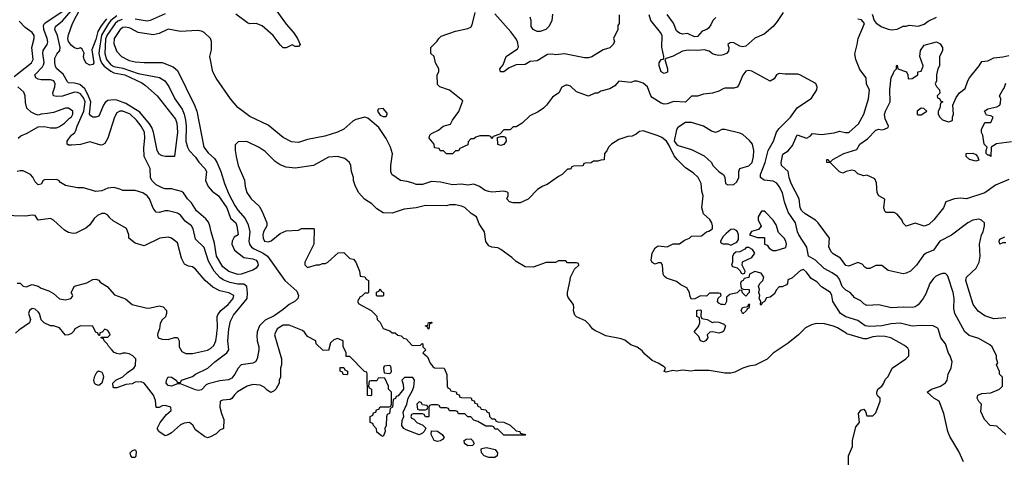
# Model space of a CAD drawing. Header units: inches. Extents: x 2348341 to 2479810, y 460419 to 613669.
# Tile 84 of 256: x 2395347 to 2401859, y 489173 to 492074. Entities that reach past the tile are written whole.
import ezdxf

# ---------------------------------------------------------------- set-up
doc = ezdxf.new("R2010")
doc.units = ezdxf.units.IN
doc.header["$MEASUREMENT"] = 0
for name, color, linetype in [('C3498', 7, 'Continuous'), ('C3499', 7, 'Continuous'), ('C4408', 7, 'Continuous'), ('C4409', 7, 'Continuous')]:
    doc.layers.add(name, color=color, linetype=linetype)

msp = doc.modelspace()

# ---------------------------------------------------------------- linework, layer by layer
at = {"layer": 'C3498', "color": 2}
for points, elevation in [([(2395691.9, 490000), (2395690, 489998), (2395670, 489988.7), (2395650, 489988), (2395639.9, 490000)], 118), ([(2395877.5, 490000), (2395874, 489986), (2395870, 489986), (2395863, 490000)], 118), ([(2397036.3, 490000), (2397031.3, 489990), (2397078, 489830), (2397078, 489790), (2397071.3, 489770), (2397072, 489710), (2397062, 489690), (2397062, 489670), (2397042, 489630), (2397030, 489618), (2397008.4, 489608.4), (2396983.1, 489623.1), (2396963.1, 489643.1), (2396936.5, 489656.5), (2396890, 489661.2), (2396852, 489650), (2396787.9, 489612.1), (2396767.1, 489592.9), (2396750, 489568), (2396738.8, 489561.2), (2396690, 489557.2), (2396672, 489550), (2396671.3, 489510), (2396681, 489470), (2396698, 489430), (2396694, 489370), (2396670, 489358), (2396645.4, 489334.6), (2396610, 489315.3), (2396590, 489308), (2396570, 489318), (2396510, 489362), (2396491.9, 489391.9), (2396470, 489409.2), (2396434.4, 489405.6), (2396410, 489394), (2396350, 489342), (2396330, 489328), (2396310, 489322), (2396268, 489350), (2396255.3, 489370), (2396275.3, 489410), (2396318, 489462), (2396348, 489490), (2396346, 489510), (2396310, 489522), (2396290, 489519), (2396270, 489508.7), (2396248.9, 489508.9), (2396245.2, 489554.8), (2396232, 489590), (2396170, 489669.2), (2396150, 489679.3), (2396110, 489676), (2396090, 489666), (2396050, 489661.2), (2395990, 489639), (2395970, 489638), (2395965.2, 489645.2), (2395964, 489670), (2395982, 489690), (2396030, 489710.8), (2396060.1, 489739.9), (2396101.2, 489770), (2396112.7, 489787.3), (2396115.1, 489830), (2396096, 489850), (2396070, 489863.7), (2396050, 489869.3), (2396030, 489869.2), (2396010, 489862.7), (2395990, 489865.2), (2395972.9, 489872.9), (2395955.3, 489890), (2395934.6, 489914.6), (2395928.7, 489928.7), (2395906, 489950), (2395902, 489962), (2395886, 489970), (2395886, 489974), (2395930, 489974), (2395946, 489990), (2395940.3, 490000)], 118), ([(2396261.3, 490000), (2396258, 489990), (2396262, 489970), (2396290, 489961), (2396330, 489958), (2396370, 489972), (2396391.6, 489971.6), (2396402, 489950), (2396402, 489910), (2396419.6, 489879.6), (2396445.4, 489865.4), (2396490, 489866), (2396590, 489887.3), (2396610, 489898.8), (2396630, 489918), (2396643.7, 489950), (2396650, 489994), (2396650.7, 490000)], 118), ([(2396916.7, 490000), (2396914.7, 489985.3), (2396916.5, 489950), (2396928.4, 489910), (2396928.4, 489890), (2396918, 489830), (2396906, 489810), (2396890, 489802), (2396812, 489790), (2396791.3, 489770), (2396770.8, 489730), (2396750, 489702.7), (2396727.9, 489692.1), (2396670, 489685.1), (2396594.4, 489665.6), (2396581.3, 489658.7), (2396550, 489625.2), (2396530, 489621.2), (2396510, 489625.2), (2396410, 489666), (2396390, 489666), (2396350.9, 489649.1), (2396330, 489655.3), (2396315.3, 489670), (2396319, 489690), (2396330, 489711.3), (2396351.3, 489710), (2396382, 489690), (2396390, 489674), (2396410, 489674), (2396418, 489690), (2396490, 489714.8), (2396509.6, 489730.4), (2396591.1, 489768.9), (2396637, 489810), (2396716, 489870), (2396729.3, 489890), (2396724.2, 489950), (2396727.6, 490000)], 114), ([(2397832.3, 490000), (2397847.1, 489987.1), (2397870, 489982), (2397886.4, 489966.4), (2397902, 489962), (2397941, 489921), (2397950, 489918), (2397998, 489922), (2398008.7, 489931.3), (2398014, 489930), (2398014, 489910), (2398034, 489890), (2398014, 489870), (2398043.6, 489843.6), (2398062, 489802), (2398079.6, 489779.6), (2398090, 489772), (2398154, 489770), (2398172.7, 489727.3), (2398174, 489650), (2398178, 489638), (2398192.7, 489632.7), (2398198, 489618), (2398232.7, 489612.7), (2398238, 489598), (2398252.7, 489592.7), (2398258, 489578), (2398270, 489574), (2398332.7, 489572.7), (2398338, 489558), (2398352.7, 489552.7), (2398358, 489538), (2398372.7, 489532.7), (2398378, 489518), (2398392, 489512), (2398398, 489498), (2398430, 489494), (2398438, 489478), (2398452.7, 489472.7), (2398454, 489450), (2398470, 489434), (2398490, 489434), (2398498, 489418), (2398510, 489414), (2398550, 489412), (2398590.9, 489390.9), (2398630, 489354), (2398654, 489350), (2398658, 489338), (2398694, 489330), (2398690, 489326), (2398550, 489326), (2398510, 489366), (2398490, 489366), (2398482, 489382), (2398470, 489386), (2398430, 489386), (2398376.4, 489416.4), (2398350, 489426), (2398330, 489446), (2398310, 489446), (2398290, 489466), (2398250, 489466), (2398242, 489482), (2398230, 489486), (2398190, 489486), (2398182, 489502), (2398170, 489506), (2398130, 489506), (2398122, 489522), (2398110, 489526), (2398070, 489526), (2398058, 489522), (2398054, 489510), (2398054, 489450), (2398050, 489446), (2398030, 489446), (2398022, 489462), (2398010, 489466), (2397950, 489466), (2397938, 489462), (2397934, 489450), (2397938, 489438), (2397952.7, 489432.7), (2397974, 489410), (2398012.7, 489392.7), (2398032.7, 489372.7), (2398022, 489350), (2398010, 489338), (2397990, 489328), (2397902, 489362), (2397888, 489370), (2397875.3, 489390), (2397876.4, 489423.6), (2397888, 489450), (2397883.1, 489476.9), (2397908, 489530), (2397915.3, 489570), (2397943.1, 489616.9), (2397954.6, 489645.4), (2397958, 489690), (2397947.3, 489707.3), (2397910, 489708), (2397892.7, 489707.3), (2397874, 489690), (2397883.6, 489663.6), (2397884.7, 489630), (2397850, 489586), (2397838, 489582), (2397832, 489568), (2397818, 489562), (2397812, 489510), (2397798, 489502), (2397792, 489470), (2397778, 489462), (2397772.7, 489447.3), (2397770.9, 489389.1), (2397762, 489370), (2397764.7, 489350), (2397750, 489318), (2397740.4, 489320.4), (2397710, 489346), (2397707.3, 489367.3), (2397686, 489390), (2397682, 489402), (2397666, 489410), (2397666, 489450), (2397682, 489458), (2397687.3, 489472.7), (2397702, 489478), (2397707.3, 489492.7), (2397722, 489498), (2397730, 489514), (2397790, 489514), (2397802, 489518), (2397806, 489530), (2397806, 489610), (2397786, 489630), (2397786, 489650), (2397762, 489702), (2397730, 489706), (2397718, 489702), (2397710, 489686), (2397670, 489686), (2397658, 489682), (2397654, 489650), (2397658, 489638), (2397674, 489630), (2397674, 489590), (2397670, 489586), (2397647.3, 489587.3), (2397646, 489730), (2397642, 489742), (2397627.3, 489747.3), (2397530, 489846), (2397507.3, 489847.3), (2397506, 489870), (2397487.3, 489912.7), (2397486, 489950), (2397450, 489966), (2397423.6, 489956.4), (2397403.6, 489936.4), (2397390, 489886), (2397352, 489888), (2397308, 489930), (2397306, 489950), (2397250, 489978), (2397235.3, 490000)], 118), ([(2400000, 489737.1), (2399906.4, 489753.6), (2399810, 489753.2), (2399790, 489749.2), (2399730, 489755.3), (2399690.6, 489749.4), (2399667.5, 489752.5), (2399623.1, 489743.1), (2399610, 489746), (2399618, 489770), (2399610, 489778), (2399570, 489802), (2399530, 489819), (2399481.5, 489861.5), (2399463.2, 489883.2), (2399430, 489909), (2399390, 489922.7), (2399350, 489953.2), (2399324.1, 489964.1), (2399223.2, 489983.2), (2399188.9, 490000)], 118), ([(2399904, 490000), (2399894, 489990), (2399898, 489970), (2399882, 489950), (2399870, 489944), (2399848.7, 489950), (2399838, 489978), (2399817.4, 490000)], 114)]:
    msp.add_lwpolyline(points, dxfattribs=dict(at, elevation=elevation))
at = {"layer": 'C3498', "color": 2, "elevation": 118}
for points in [[(2397510, 489726), (2397487.3, 489727.3), (2397482, 489742), (2397466, 489750), (2397467.3, 489772.7), (2397490, 489774), (2397498, 489758), (2397514, 489750), (2397514, 489730)], [(2397790, 489786), (2397758, 489782), (2397754, 489770), (2397758, 489738), (2397790, 489734), (2397802, 489738), (2397806, 489750), (2397802, 489782)], [(2395870, 489655.3), (2395850, 489662), (2395842, 489670), (2395838, 489690), (2395843.1, 489716.9), (2395856.4, 489743.6), (2395868.9, 489751.1), (2395890, 489742), (2395896, 489730), (2395901, 489710), (2395890, 489668.7)], [(2397990, 489546), (2397974, 489530), (2397978, 489498), (2397990, 489494), (2398030, 489494), (2398042, 489498), (2398046, 489510), (2398042, 489522), (2398010, 489526), (2398002, 489542)], [(2398110, 489284), (2398088, 489290), (2398068.7, 489330), (2398070, 489354), (2398110, 489352), (2398142, 489330), (2398154, 489310), (2398143.6, 489296.4), (2398130, 489289.2)], [(2398310, 489255.3), (2398288, 489270), (2398286, 489290), (2398300.4, 489299.6), (2398330, 489302), (2398342, 489290), (2398352, 489270), (2398350, 489266), (2398342, 489258)], [(2396090, 489178), (2396082, 489190), (2396078, 489210), (2396090, 489222), (2396110, 489231.3), (2396118, 489218), (2396116, 489190), (2396110, 489178)], [(2398450, 489177.2), (2398418, 489190), (2398402, 489210), (2398398, 489230), (2398402, 489238), (2398435.3, 489244.7), (2398491, 489231), (2398506, 489210), (2398504.7, 489190), (2398490, 489179)]]:
    msp.add_lwpolyline(points, close=True, dxfattribs=at)
at = {"layer": 'C3499', "color": 2}
for points, elevation in [([(2396025.4, 492074.6), (2395996.3, 492063.7), (2395979.5, 492050), (2395922.4, 491970), (2395914.6, 491945.4), (2395909.2, 491850), (2395920.9, 491810), (2395950, 491776.5), (2395970, 491765.5), (2396030, 491753.8), (2396130, 491719.5), (2396272.5, 491692.5), (2396306, 491670), (2396332.5, 491632.5), (2396374, 491550), (2396422.3, 491482.3), (2396434.9, 491450), (2396444.4, 491410), (2396447, 491370), (2396445.7, 491270), (2396456.4, 491230), (2396468.9, 491208.9), (2396510, 491164.9), (2396531.5, 491131.5), (2396572.4, 491090), (2396581.6, 491070), (2396576.4, 491010), (2396593.7, 490970), (2396619.9, 490939.9), (2396662, 490910), (2396717.1, 490830), (2396742, 490762), (2396776.3, 490730), (2396784, 490710), (2396791, 490650), (2396765.4, 490634.6), (2396751.3, 490608.7), (2396751, 490590), (2396766.8, 490550), (2396830, 490500.7), (2396890, 490492.2), (2396910, 490482.8), (2396919.1, 490470), (2396924, 490450), (2396910.5, 490429.5), (2396890, 490417.2), (2396812, 490390), (2396790, 490387.6), (2396730, 490409.6), (2396690, 490439.3), (2396649.7, 490510), (2396635.9, 490595.9), (2396612.3, 490670), (2396605.1, 490710), (2396594.7, 490734.7), (2396578, 490758), (2396516, 490810), (2396482.9, 490862.9), (2396457.2, 490890), (2396429.5, 490929.5), (2396418, 490938), (2396350, 490956.2), (2396310, 490956), (2396290, 490961.2), (2396250, 490982.7), (2396221.2, 491010), (2396212.7, 491030), (2396209.3, 491090), (2396169.5, 491170), (2396167.2, 491227.2), (2396173.6, 491290), (2396171.6, 491330), (2396149.5, 491370), (2396119.6, 491410), (2396078, 491450), (2396030, 491469.4), (2396010, 491469.2), (2395990, 491459), (2395974, 491430), (2395930.4, 491289.6), (2395910, 491255.3), (2395894.4, 491245.6), (2395884.7, 491244.7), (2395810, 491266), (2395750, 491249.2), (2395690, 491244), (2395670, 491245.2), (2395662, 491250), (2395661.2, 491270), (2395670, 491284.7), (2395689.3, 491310), (2395712.1, 491327.9), (2395719.1, 491340.9), (2395726.3, 491370), (2395770.5, 491469.5), (2395780.3, 491530), (2395770, 491558.4), (2395750, 491584.2), (2395730, 491593), (2395710, 491594.7), (2395630, 491568.3), (2395590, 491565.6), (2395569.6, 491569.6), (2395566, 491590), (2395579.5, 491630), (2395580.9, 491650), (2395572.3, 491670), (2395550, 491677), (2395490, 491676.2), (2395470, 491682), (2395454, 491690), (2395446.6, 491710), (2395496.8, 491763.2), (2395504, 491776), (2395508, 491792), (2395500.5, 491850), (2395502.4, 491870), (2395529.5, 491910), (2395533.1, 491926.9), (2395529.6, 491950), (2395506.6, 492010), (2395504.7, 492035.3), (2395512, 492050), (2395522, 492058), (2395631.3, 492130)], 110), ([(2395990, 492100.7), (2395950.2, 492070), (2395934, 492050), (2395887.4, 491972.6), (2395871.9, 491870), (2395871, 491850), (2395879.3, 491810), (2395888.8, 491788.8), (2395906.3, 491766.3), (2395950, 491733), (2395970, 491723.8), (2396043, 491710), (2396155.6, 491655.6), (2396179.7, 491639.7), (2396257.1, 491570), (2396377.1, 491417.1), (2396386.7, 491390), (2396391.8, 491330), (2396371, 491169), (2396311.6, 491168.4), (2396290, 491173.2), (2396270, 491184), (2396256, 491210), (2396231.1, 491331.1), (2396220.9, 491360.9), (2396206, 491386), (2396141.8, 491461.8), (2396050, 491519.1), (2395990, 491541.7), (2395970, 491544), (2395930, 491538.7), (2395913, 491527), (2395900.4, 491510), (2395870, 491437.2), (2395850, 491429.2), (2395830.7, 491429.3), (2395818.4, 491438.4), (2395809.7, 491450), (2395817.3, 491530), (2395798.6, 491578.6), (2395777.3, 491617.3), (2395744.7, 491644.7), (2395710, 491654.3), (2395670, 491657), (2395662.3, 491662.3), (2395633.9, 491713.9), (2395592.7, 491750), (2395584.2, 491764.2), (2395578.4, 491790), (2395580.5, 491819.5), (2395593.4, 491846.6), (2395612.3, 491870), (2395615.6, 491890), (2395596.3, 491970), (2395579.5, 492010), (2395584.5, 492030), (2395630, 492066.4), (2395686.5, 492133.5)], 106), ([(2395920.6, 492079.4), (2395885.2, 492034.8), (2395862.9, 491997.1), (2395850, 491944), (2395824.5, 491875.5), (2395837.1, 491790), (2395830, 491777.2), (2395810, 491773.2), (2395786.6, 491786.6), (2395773.2, 491810), (2395769, 491831), (2395774, 491854), (2395760.4, 491880.4), (2395750, 491888), (2395730, 491882), (2395710, 491888.7), (2395690, 491904), (2395670, 491929.2), (2395666, 491950), (2395670, 491974), (2395697.2, 492050), (2395750, 492150.6)], 102), ([(2396310, 492114), (2396210.3, 492069.7), (2396190, 492065.1), (2396110, 492077.4)], 110), ([(2397048.7, 492130), (2397110, 492044.9), (2397158.8, 491990), (2397184.7, 491950), (2397202, 491910), (2397190, 491898), (2397170, 491898), (2397150, 491908), (2397110, 491888), (2397090, 491888.7), (2397070, 491908), (2397024, 491970), (2396950, 492034), (2396910, 492049.5), (2396870, 492047.3), (2396852.9, 492052.9), (2396777, 492110)], 110), ([(2400000, 491617), (2399970, 491602), (2399930, 491588.7), (2399870, 491582), (2399830, 491568), (2399790, 491568), (2399750.7, 491529.3), (2399673.6, 491533.6), (2399630, 491518), (2399610, 491516), (2399590, 491521.2), (2399530, 491559), (2399521.2, 491570), (2399499, 491630), (2399470, 491654), (2399430, 491668.7), (2399410, 491668), (2399390, 491658), (2399310, 491668), (2399283.6, 491636.4), (2399250, 491618), (2399190, 491602), (2399170, 491588.7), (2399150, 491588), (2399110, 491568.7), (2399030, 491598), (2398990, 491635.3), (2398970, 491642), (2398959.6, 491640.4), (2398931.6, 491628.4), (2398912, 491590), (2398870, 491562), (2398832, 491510), (2398812, 491490), (2398775.3, 491464.7), (2398722, 491438), (2398670.9, 491389.1), (2398630, 491366), (2398610, 491366), (2398590, 491346), (2398550, 491346), (2398522, 491318), (2398478, 491302), (2398470, 491286), (2398462, 491302), (2398450, 491306), (2398390, 491306), (2398363.6, 491296.4), (2398350, 491286), (2398330, 491286), (2398312.7, 491267.3), (2398310, 491246), (2398258, 491222), (2398250, 491206), (2398230, 491206), (2398210, 491186), (2398170, 491186), (2398150, 491206), (2398127.3, 491207.3), (2398122, 491222), (2398090, 491226), (2398088, 491250), (2398055.3, 491290), (2398059, 491310), (2398070, 491321), (2398117.2, 491342.8), (2398148, 491370), (2398197.2, 491382.8), (2398209.2, 491410), (2398252.1, 491467.9), (2398278, 491538), (2398190, 491608.7), (2398126, 491630), (2398110, 491646), (2398108.7, 491710), (2398118, 491730), (2398118, 491750), (2398098, 491790), (2398088, 491830), (2398066, 491850), (2398066, 491890), (2398108.4, 491931.6), (2398118, 491950), (2398134.6, 491965.4), (2398230, 491998), (2398310, 492016), (2398330, 492024.7), (2398338.6, 492041.4), (2398358.6, 492121.4)], 110), ([(2399312.7, 492107.3), (2399312, 492050), (2399303.6, 492036.4), (2399302, 492010), (2399274, 491950), (2399282, 491930), (2399271.3, 491910), (2399250, 491888.7), (2399206, 491874), (2399130, 491828.7), (2399110, 491822), (2399082, 491822), (2398950, 491849), (2398890, 491841.2), (2398870, 491845.2), (2398836.9, 491843.1), (2398770, 491801.2), (2398722.8, 491797.2), (2398690, 491778), (2398630, 491775.3), (2398583.6, 491756.4), (2398550, 491728.7), (2398526, 491730), (2398522, 491750), (2398544, 491776), (2398565.2, 491830), (2398639.3, 491880.7), (2398645.2, 491894.8), (2398638.4, 491930), (2398627.3, 491950), (2398594.7, 491994.7), (2398490, 492112.3)], 106), ([(2395310, 491698.8), (2395425.2, 491790), (2395435.1, 491810), (2395427, 491890), (2395442.7, 491950), (2395442.7, 491970), (2395429, 491990), (2395383.6, 492023.6), (2395344.1, 492064.1)], 114), ([(2398871, 492110), (2398866.8, 492070), (2398848.1, 492031.9), (2398826, 492010), (2398790, 491996), (2398770, 491997.2), (2398744, 492010), (2398729.4, 492030), (2398729.2, 492070), (2398722.7, 492090)], 102), ([(2400000, 491842.4), (2399990, 491839), (2399970, 491837.2), (2399950, 491842.7), (2399930, 491849.3), (2399906.8, 491866.8), (2399874.5, 491874.5), (2399830, 491869.5), (2399768.3, 491871.7), (2399730, 491865.2), (2399670, 491832.7), (2399622, 491818), (2399614, 491810), (2399631.3, 491748.7), (2399632, 491728), (2399610, 491718), (2399590, 491728.7), (2399575.3, 491770), (2399575.3, 491790), (2399590, 491812), (2399606, 491814), (2399608, 491830), (2399593.6, 491893.6), (2399596, 491970), (2399585.2, 491990), (2399522, 492070), (2399510, 492106)], 106), ([(2399950.6, 492089.4), (2399931, 492070), (2399919.1, 492040.9), (2399902, 492018), (2399890.7, 492009.3), (2399861.4, 491998.6), (2399830, 491964), (2399810, 491962), (2399763.1, 491983.1), (2399730, 491979.3), (2399710, 491986), (2399690, 492001.2), (2399671.7, 492051.7), (2399630, 492108.7)], 102), ([(2400000, 490189.4), (2399986, 490190), (2399970, 490198), (2399962, 490210), (2399967.3, 490232.7), (2399986, 490250), (2399982, 490262), (2399970, 490266), (2399910, 490266), (2399890, 490246), (2399850, 490248), (2399811.6, 490228.4), (2399790, 490226), (2399780.4, 490240.4), (2399778, 490270), (2399760.4, 490300.4), (2399720.2, 490320.2), (2399690, 490342), (2399624.7, 490364.7), (2399610, 490378), (2399602, 490390), (2399598, 490450), (2399590, 490466), (2399570, 490466), (2399550, 490458), (2399530, 490468), (2399523.1, 490483.1), (2399529.3, 490530), (2399550, 490566), (2399570, 490578.8), (2399630, 490571.3), (2399668.9, 490591.1), (2399710, 490592), (2399744.7, 490615.3), (2399778, 490630), (2399790, 490642), (2399856.4, 490643.6), (2399889.5, 490670.5), (2399905.2, 490674.8), (2399928, 490690), (2399929.2, 490710), (2399925.2, 490730), (2399912.3, 490752.3), (2399869, 490790), (2399859, 490830), (2399868.4, 490908.4), (2399859, 490939), (2399853.2, 490990), (2399833.2, 491030), (2399802, 491062), (2399750, 491095.3), (2399695.3, 491150), (2399674.6, 491174.6), (2399643.1, 491243.1), (2399624, 491270), (2399594, 491294), (2399570, 491306), (2399470, 491339.3), (2399445.5, 491334.5), (2399423.5, 491316.5), (2399396.9, 491303.1), (2399370, 491302), (2399310, 491282), (2399262, 491250), (2399242, 491230), (2399230, 491206), (2399214, 491190), (2399212.7, 491147.3), (2399190, 491146), (2399170, 491138), (2399142, 491138), (2399127.3, 491127.3), (2399090, 491126), (2399078, 491122), (2399074, 491110), (2399067.3, 491107.3), (2399010, 491106), (2398998, 491102), (2398990, 491086), (2398970, 491086), (2398934, 491050), (2398910, 491038), (2398835.3, 490984.7), (2398806.4, 490973.6), (2398772, 490950), (2398710, 490888), (2398656.9, 490863.1), (2398610, 490862), (2398586, 490870), (2398568, 490890), (2398578, 490910), (2398578, 490930), (2398574, 490934), (2398550, 490939), (2398470, 490934), (2398450, 490937.2), (2398424.8, 490944.8), (2398388.7, 490970), (2398350, 490985.2), (2398310, 490979.3), (2398270, 490985.2), (2398210, 490982.7), (2398130, 490999), (2398070, 491004), (2398010, 490984), (2397970, 490984), (2397950, 490994), (2397910, 491004), (2397866, 491010), (2397808, 491050), (2397802, 491070), (2397802, 491110), (2397813.6, 491186.4), (2397799, 491230), (2397770, 491288), (2397722, 491362), (2397650, 491422), (2397630, 491428.7), (2397570, 491414), (2397550, 491402), (2397491.3, 491350), (2397450, 491329.3), (2397364.7, 491304.7), (2397250, 491282), (2397190, 491262), (2397145.6, 491265.6), (2397090, 491294), (2396990, 491377.2), (2396870, 491434), (2396790, 491494), (2396741.2, 491550), (2396646.8, 491686.8), (2396624, 491730), (2396604, 491830), (2396614.6, 491874.6), (2396615.3, 491930), (2396608, 491950), (2396568, 491990), (2396550, 491999), (2396523.1, 492003.1), (2396410, 491997.2), (2396330, 492012.7), (2396270, 491982.7), (2396230, 491975.1), (2396130, 491989.4), (2396078, 492018), (2396050, 492024.5), (2396030, 492022), (2396010.8, 492010), (2395971, 491950), (2395970, 491914), (2395990, 491864.7), (2396021, 491830), (2396070, 491805.5), (2396110, 491796.3), (2396170, 491790.7), (2396290, 491790.6), (2396362.3, 491762.3), (2396390, 491738.8), (2396503, 491510), (2396518, 491470), (2396564, 491230), (2396593.7, 491193.7), (2396635.2, 491155.2), (2396650, 491131.3), (2396677.3, 491070), (2396701, 490990), (2396730, 490921), (2396770, 490844.9), (2396790, 490814), (2396838.5, 490758.6), (2396858.3, 490718.3), (2396868.9, 490670), (2396861.6, 490610), (2396867.3, 490590), (2396880.7, 490570), (2396897.4, 490557.4), (2396957.3, 490530), (2396984.9, 490510), (2397101.6, 490350), (2397179.1, 490279.1), (2397190.4, 490250), (2397185.5, 490230), (2397170, 490212.3), (2397128.8, 490191.2), (2397090, 490156.2), (2397030, 490114.3), (2396970, 490086), (2396932.2, 490050), (2396918, 490010), (2396916.7, 490000)], 114), ([(2395338, 491290), (2395354.6, 491305.4), (2395396.5, 491323.5), (2395470, 491364.7), (2395510, 491366.8), (2395550, 491358.8), (2395590, 491358.8), (2395610, 491366.8), (2395644, 491390), (2395676, 491424), (2395690, 491432), (2395699, 491450), (2395698, 491470), (2395670, 491488), (2395650, 491488), (2395570, 491461.2), (2395530, 491452.7), (2395490, 491448.7), (2395470, 491442), (2395450, 491448.7), (2395423.2, 491463.2), (2395394, 491490), (2395386.3, 491526.3), (2395384, 491570), (2395375.1, 491595.1), (2395335.3, 491630)], 114), ([(2400000, 491348.8), (2399990, 491348.7), (2399966.4, 491333.6), (2399950, 491329), (2399922, 491338), (2399870, 491369), (2399790, 491393.2), (2399750, 491394), (2399699.8, 491360.2), (2399690, 491346), (2399676, 491270), (2399690.5, 491250.5), (2399702.4, 491242.4), (2399790, 491216), (2399873.4, 491173.4), (2399922, 491130), (2399932, 491110), (2399972, 491070), (2400000, 491051.3)], 114), ([(2399188.9, 490000), (2399150, 490019), (2399135.3, 490030), (2399116.5, 490056.5), (2399090, 490082), (2399029.1, 490109.1), (2399019, 490119), (2399009.4, 490149.4), (2399012.7, 490170), (2399009.2, 490190), (2398975.5, 490235.5), (2398969.2, 490250), (2398969.2, 490270), (2398988.4, 490351.6), (2398988.9, 490371.1), (2399016.4, 490423.6), (2399046, 490450), (2399042, 490462), (2399030, 490466), (2398970, 490466), (2398958, 490478), (2398910, 490478), (2398890, 490468), (2398830, 490468), (2398743.6, 490436.4), (2398690, 490439), (2398630, 490475.3), (2398602, 490502), (2398530, 490554), (2398510, 490564), (2398469.1, 490569.1), (2398450, 490578), (2398430, 490606), (2398422, 490670), (2398384.8, 490724.8), (2398369.3, 490769.3), (2398332.9, 490792.9), (2398291.9, 490831.9), (2398270, 490841.2), (2398230, 490849.2), (2398190.9, 490849.1), (2398170, 490844), (2398030, 490845.2), (2397970, 490829.3), (2397890, 490821.2), (2397810, 490795.3), (2397750, 490797.2), (2397710, 490824), (2397676.6, 490856.6), (2397627, 490887), (2397589.4, 490929.4), (2397568.7, 490970), (2397555.3, 491010), (2397555.3, 491030), (2397542, 491070), (2397538, 491110), (2397528, 491130), (2397496.5, 491156.5), (2397450, 491169), (2397390, 491164), (2397290.5, 491109.5), (2397170, 491093.2), (2397110, 491099), (2397070, 491114), (2397036.5, 491136.5), (2396970, 491202), (2396930, 491228), (2396850, 491268), (2396792.7, 491267.3), (2396772.7, 491247.3), (2396772, 491210), (2396778, 491170), (2396791, 491110), (2396833.7, 491013.7), (2396838.8, 490970), (2396850, 490932), (2396878.8, 490890), (2396930, 490841), (2396947.7, 490810), (2396980.7, 490730), (2396980.7, 490710), (2396960.5, 490670), (2396955.5, 490650), (2396957.3, 490630), (2396966.8, 490610), (2396990, 490604), (2397010, 490610.8), (2397070, 490661), (2397110, 490678), (2397190, 490682), (2397210, 490692), (2397290, 490694), (2397294, 490690), (2397292, 490590), (2397232, 490470), (2397232.7, 490452.7), (2397250, 490434), (2397310, 490452), (2397330, 490452), (2397350, 490462), (2397370, 490462), (2397386, 490470), (2397452.7, 490532.7), (2397490, 490534), (2397530, 490494), (2397554, 490490), (2397571.1, 490471.1), (2397594, 490410), (2397598, 490378), (2397630, 490374), (2397638, 490358), (2397654, 490350), (2397654, 490270), (2397650, 490266), (2397630, 490266), (2397610, 490246), (2397598, 490242), (2397582, 490210), (2397590, 490194), (2397671.6, 490151.6), (2397710, 490114), (2397712, 490090), (2397731, 490071), (2397750, 490032), (2397796, 490016), (2397810, 490002), (2397830, 490002), (2397832.3, 490000)], 118), ([(2396727.6, 490000), (2396729.7, 490030), (2396740.9, 490079.1), (2396761.3, 490118.7), (2396851.3, 490230), (2396854, 490266), (2396849.6, 490309.6), (2396830, 490325.1), (2396790, 490325.4), (2396736.4, 490336.4), (2396692.7, 490352.7), (2396670, 490369.4), (2396634, 490410), (2396595.8, 490475.8), (2396567.2, 490567.2), (2396510, 490622), (2396495.1, 490690), (2396482.7, 490710), (2396441.1, 490741.1), (2396410, 490781.2), (2396390, 490795.1), (2396330, 490809.2), (2396310, 490809.2), (2396270, 490799), (2396250, 490802), (2396230, 490828), (2396206, 490890), (2396189.2, 490910), (2396162, 490930), (2396110, 490945.2), (2396030, 490944), (2396010, 490954), (2395970, 490964), (2395930, 490959), (2395890, 490941.2), (2395850, 490937.2), (2395770, 490962), (2395730, 490962), (2395650, 490978), (2395616.4, 490996.4), (2395606, 491010), (2395590, 491018), (2395510, 491015.3), (2395502, 491010), (2395490, 490986), (2395470, 490982), (2395450, 491002), (2395433.6, 491033.6), (2395418, 491050), (2395370, 491075.3), (2395350, 491075.3), (2395330, 491069)], 114), ([(2396650.7, 490000), (2396654.8, 490034.8), (2396652.7, 490110), (2396657.5, 490122.5), (2396677.2, 490150), (2396726, 490190), (2396759.3, 490230), (2396764, 490250), (2396730, 490266.6), (2396670, 490280.7), (2396624.2, 490304.2), (2396572.7, 490350), (2396510, 490424), (2396490, 490439), (2396463.1, 490443.1), (2396436.4, 490456.4), (2396416.5, 490496.5), (2396390, 490598), (2396350, 490628.7), (2396330, 490635.3), (2396274, 490630), (2396170, 490578), (2396110, 490595.3), (2396069.1, 490629.1), (2396068.7, 490650), (2396052.9, 490692.9), (2395964.8, 490744.8), (2395942.9, 490762.9), (2395930, 490782), (2395910, 490793.2), (2395890, 490793.2), (2395861.4, 490778.6), (2395839.8, 490760.2), (2395810, 490718), (2395785.4, 490694.6), (2395718, 490662), (2395701, 490659), (2395670, 490666.6), (2395642.4, 490682.4), (2395570, 490748.7), (2395550, 490759), (2395470, 490748.7), (2395450, 490778), (2395430, 490782), (2395386.4, 490773.6), (2395230, 490778)], 118), ([(2400000, 490640.8), (2399999.6, 490640.4), (2399982, 490610), (2399982, 490602), (2399992.7, 490592.7), (2400000, 490592.5)], 114), ([(2395330, 490331.3), (2395350, 490331.3), (2395370, 490312), (2395390, 490306), (2395430, 490322), (2395470, 490311.3), (2395490, 490298), (2395539.6, 490279.6), (2395570, 490262), (2395610, 490226.8), (2395650, 490221), (2395686, 490230), (2395696.4, 490243.6), (2395698, 490250), (2395688, 490270), (2395709.4, 490310.6), (2395790, 490334), (2395830, 490356), (2395850, 490358), (2395870, 490351), (2395878.8, 490338.8), (2395924.7, 490310), (2395974.8, 490254.8), (2396047.5, 490227.5), (2396090, 490191), (2396190, 490166.8), (2396212.9, 490167.1), (2396270, 490182), (2396295.3, 490175.3), (2396318, 490150), (2396318, 490130), (2396310.9, 490109.1), (2396290, 490088), (2396275.3, 490064.7), (2396270.9, 490029.1), (2396261.3, 490000)], 118), ([(2395639.9, 490000), (2395610, 490035.3), (2395570, 490048.7), (2395550, 490048.7), (2395508.9, 490068.9), (2395488.7, 490088.7), (2395479, 490130), (2395470, 490142), (2395450, 490159), (2395430, 490164), (2395411.3, 490150), (2395406, 490130), (2395418, 490090), (2395412, 490070), (2395340.5, 490019.5), (2395318.2, 490000)], 118), ([(2399817.4, 490000), (2399808, 490010), (2399836.4, 490043.6), (2399846, 490070), (2399842, 490102), (2399826, 490110), (2399826, 490150), (2399832.7, 490152.7), (2399850, 490154), (2399854, 490150), (2399852.7, 490112.7), (2399858, 490098), (2399894, 490090), (2399930, 490072), (2399944, 490076), (2399970, 490074), (2400000, 490062.8)], 114), ([(2395863, 490000), (2395862, 490002), (2395850, 490006), (2395830, 490046), (2395750, 490048.7), (2395712, 490030), (2395705.4, 490014.6), (2395691.9, 490000)], 118), ([(2397235.3, 490000), (2397230, 490008), (2397218, 490018), (2397130, 490054), (2397090, 490054), (2397050.9, 490029.1), (2397036.3, 490000)], 118), ([(2395940.3, 490000), (2395930, 490018), (2395910, 490026), (2395892.7, 490007.3), (2395878, 490002), (2395877.5, 490000)], 118), ([(2400000, 490011.9), (2399993.4, 490006.6), (2399970, 490000.9), (2399931.3, 490008.7), (2399912, 490008), (2399904, 490000)], 114)]:
    msp.add_lwpolyline(points, dxfattribs=dict(at, elevation=elevation))
for points, elevation in [([(2397750, 491486), (2397718, 491482), (2397714, 491470), (2397730, 491442), (2397750, 491434), (2397770, 491434), (2397778, 491450), (2397776.4, 491456.4)], 114), ([(2398530, 491242), (2398508.9, 491248.9), (2398506, 491294), (2398530, 491302), (2398550, 491302), (2398556.9, 491296.9), (2398562, 491290), (2398564.7, 491270), (2398550, 491248.7)], 110), ([(2397710, 490246), (2397706, 490250), (2397707.3, 490272.7), (2397722, 490278), (2397730, 490294), (2397738, 490278), (2397754, 490270), (2397754, 490250), (2397750, 490246)], 118), ([(2398050, 490028), (2398042, 490042), (2398028, 490050), (2398046, 490054), (2398050, 490072), (2398070, 490074), (2398074, 490070), (2398070, 490066), (2398058, 490062), (2398054, 490030)], 118)]:
    msp.add_lwpolyline(points, close=True, dxfattribs=dict(at, elevation=elevation))
at = {"layer": 'C4408', "color": 2}
for points, elevation in [([(2400508.2, 490000), (2400498, 489990), (2400430, 489935.3), (2400330.7, 489869.3), (2400290, 489828.7), (2400210.7, 489789.3), (2400170, 489782), (2400130, 489768.7), (2400076.9, 489743.1), (2400050, 489735.3), (2400010, 489735.3), (2400000, 489737.1)], 118), ([(2400828, 489130), (2400828, 489190), (2400855.3, 489250), (2400855.3, 489290), (2400878, 489382), (2400902, 489410), (2400895.3, 489470), (2400910, 489491), (2400930, 489498), (2400942, 489482), (2400950, 489454), (2400990, 489454), (2401010, 489474), (2401038, 489550), (2401038, 489570), (2401023.1, 489583.1), (2401016.4, 489596.4), (2401015.3, 489610), (2401022, 489630), (2401048.7, 489650), (2401062, 489670), (2401070, 489694), (2401090, 489714), (2401118, 489770), (2401208, 489830), (2401228, 489850), (2401228.4, 489888.4), (2401220.4, 489900.4), (2401198, 489918), (2401109.1, 489969.1), (2401070, 489979.3), (2401030, 489980.9), (2400990, 489976.2), (2400950, 489962.7), (2400930, 489962.7), (2400817.2, 489997.2), (2400812.9, 490000)], 118), ([(2401589.2, 489150), (2401557.5, 489217.5), (2401498, 489318), (2401485.2, 489350), (2401459, 489470), (2401428.7, 489550), (2401394, 489570), (2401348.7, 489610), (2401378, 489630), (2401438, 489650), (2401470, 489672), (2401482, 489690), (2401488.7, 489730), (2401508.4, 489771.6), (2401514, 489810), (2401502, 489850), (2401489.3, 489869.3), (2401469, 489930), (2401439, 489970), (2401430.5, 490000)], 114), ([(2401868, 489330), (2401810, 489386), (2401766, 489390), (2401728, 489430), (2401703.1, 489483.1), (2401708, 489530), (2401690, 489548), (2401679, 489570), (2401684, 489590), (2401710, 489602), (2401770, 489606.8), (2401828, 489630), (2401846, 489650), (2401846, 489710), (2401828, 489730), (2401827.3, 489747.3), (2401808, 489790), (2401815.3, 489804.7), (2401808, 489830), (2401808, 489850), (2401778, 489910), (2401763.1, 489923.1), (2401690, 489965.2), (2401625.6, 489985.6), (2401608.8, 490000)], 110)]:
    msp.add_lwpolyline(points, dxfattribs=dict(at, elevation=elevation))
at = {"layer": 'C4409', "color": 2}
for points, elevation in [([(2400397, 492123), (2400357.7, 492062.3), (2400330.3, 492029.7), (2400270, 491979.3), (2400208.3, 491951.7), (2400150, 491899), (2400130, 491894), (2400110, 491899), (2400070, 491921.2), (2400050, 491924), (2400040.7, 491919.3), (2400031.3, 491910), (2400036, 491890), (2400034.8, 491865.2), (2400022, 491850), (2400000, 491842.4)], 106), ([(2401870, 490102), (2401790, 490095.3), (2401730, 490115.3), (2401686.6, 490146.6), (2401654, 490190), (2401603.7, 490350), (2401610, 490370.8), (2401673.2, 490430), (2401692.7, 490470), (2401699.3, 490510), (2401696, 490590), (2401709.2, 490650), (2401719, 490670), (2401728.7, 490710), (2401728, 490730), (2401708.9, 490748.9), (2401690, 490755.3), (2401650, 490749), (2401618, 490730), (2401510, 490649.2), (2401432, 490610), (2401391, 490550), (2401342, 490530), (2401323.5, 490516.5), (2401278, 490450), (2401238, 490410), (2401210, 490397.2), (2401190, 490394), (2401090, 490415.3), (2401048.9, 490448.9), (2401010, 490449), (2400970, 490428.7), (2400950, 490428), (2400936.4, 490436.4), (2400918, 490458), (2400890, 490468.7), (2400830, 490444), (2400810, 490449.2), (2400776.5, 490496.5), (2400726.3, 490526.3), (2400716.5, 490536.5), (2400699, 490570), (2400702, 490630), (2400628.7, 490730), (2400610, 490748.7), (2400542, 490790), (2400519, 490810), (2400509.3, 490830), (2400502.7, 490890), (2400449.4, 490990), (2400436, 491030), (2400429.2, 491070), (2400386, 491110), (2400382.7, 491130), (2400394.6, 491185.4), (2400430, 491206), (2400458.9, 491241.1), (2400490, 491312), (2400550, 491291.3), (2400575.5, 491304.5), (2400590, 491322), (2400650, 491314.8), (2400733.6, 491326.4), (2400770, 491338), (2400807.1, 491327.1), (2400830, 491327.3), (2400894.2, 491385.8), (2400929, 491450), (2400961.2, 491550), (2400968, 491610), (2400948.4, 491648.4), (2400945.2, 491690), (2400904.5, 491744.5), (2400877.2, 491810), (2400869.5, 491849.5), (2400886.6, 491910), (2400892.7, 491950), (2400935.3, 492050), (2400913.6, 492073.6), (2400890, 492078)], 106), ([(2400986, 492110), (2400998, 492070), (2401010.9, 492050.9), (2401050, 492026.8), (2401090, 492010.8), (2401112.5, 492007.5), (2401149.3, 492010.7), (2401190, 492031.3), (2401210, 492031.3), (2401230, 492038), (2401290, 492032), (2401330, 492044.7), (2401354.6, 492065.4), (2401410, 492092)], 106), ([(2401890, 491018), (2401800.3, 490979.7), (2401730, 490929.4), (2401610, 490889.2), (2401570, 490894), (2401530, 490889), (2401472, 490870), (2401456, 490830), (2401392, 490750), (2401359.8, 490720.2), (2401330, 490709), (2401270, 490728.7), (2401210, 490708.7), (2401189.1, 490729.1), (2401182, 490750), (2401150, 490788), (2401130, 490798), (2401078, 490798), (2401068.4, 490808.4), (2401062, 490830), (2401068, 490888), (2401030, 490908.7), (2401018, 490930), (2401014.6, 490994.6), (2401002, 491022), (2400950, 491046), (2400930, 491042), (2400890, 491055.3), (2400870, 491074), (2400850, 491079), (2400814, 491070), (2400790, 491058), (2400770, 491068), (2400710, 491128), (2400686, 491130), (2400686, 491150), (2400694, 491150), (2400698, 491138), (2400710, 491134), (2400726, 491150), (2400798, 491190), (2400884, 491216), (2400904, 491250), (2400954.8, 491285.2), (2401010, 491342.8), (2401030, 491350.7), (2401050, 491346.8), (2401066, 491350), (2401090, 491362), (2401094, 491370), (2401070, 491418), (2401066.8, 491446.8), (2401072.3, 491470), (2401105.2, 491530), (2401101.2, 491610), (2401110, 491692), (2401124.7, 491715.3), (2401130, 491734), (2401146, 491750), (2401146, 491770), (2401150, 491774), (2401154, 491750), (2401212, 491730), (2401222, 491710), (2401223.6, 491683.6), (2401250, 491684.7), (2401286, 491710), (2401286, 491730), (2401310, 491734), (2401320.4, 491759.6), (2401322, 491770), (2401301.2, 491830), (2401305.2, 491870), (2401330, 491906), (2401410, 491926.8), (2401434.9, 491914.9), (2401450.8, 491890), (2401450.6, 491869.4), (2401431, 491830), (2401431, 491770), (2401418.8, 491750), (2401410.8, 491710), (2401411, 491669), (2401402, 491650), (2401411.6, 491631.6), (2401431.3, 491610), (2401431.6, 491588.4), (2401414, 491570), (2401418, 491558), (2401430, 491554), (2401438, 491538), (2401452, 491530), (2401438, 491522), (2401432, 491490), (2401422, 491470), (2401422, 491450), (2401432, 491430), (2401450, 491412), (2401490, 491398), (2401510, 491404.7), (2401515.3, 491410), (2401515.3, 491430), (2401522, 491450), (2401518, 491510), (2401540.2, 491559.8), (2401562, 491590), (2401600.2, 491619.8), (2401617.2, 491670), (2401629.2, 491690), (2401691.9, 491768.1), (2401710, 491798), (2401750, 491802.8), (2401790, 491822.8), (2401850, 491827.7), (2401890, 491838)], 102), ([(2401608.8, 490000), (2401597.2, 490010), (2401532.3, 490130), (2401524.8, 490164.8), (2401526.6, 490230), (2401520.9, 490270), (2401488.7, 490370), (2401483.1, 490383.1), (2401470, 490395.3), (2401450, 490395.3), (2401430, 490388.7), (2401404.5, 490375.5), (2401390, 490362), (2401366, 490330), (2401339.9, 490260.1), (2401322.8, 490230), (2401290, 490188.7), (2401270, 490174), (2401250, 490169.3), (2401190, 490172.7), (2401110, 490169.2), (2401030, 490189), (2400950, 490184), (2400930, 490194), (2400910, 490214), (2400870, 490235.3), (2400839, 490270), (2400810, 490285.1), (2400797.2, 490297.2), (2400786.6, 490310), (2400770, 490357.2), (2400755.2, 490375.2), (2400720.1, 490400.1), (2400667.6, 490427.6), (2400610, 490483.7), (2400564.5, 490510), (2400552.3, 490570), (2400500.7, 490650), (2400491.8, 490670), (2400478.4, 490730), (2400430, 490801.2), (2400406, 490870), (2400391.6, 490930), (2400371, 490971), (2400353.5, 490993.5), (2400330, 491006), (2400270, 491011.8), (2400247.3, 491030), (2400245.6, 491050), (2400277.6, 491130), (2400296.2, 491210), (2400332, 491270), (2400352.3, 491330), (2400368, 491352), (2400446, 491430), (2400489.5, 491490.5), (2400584.7, 491555.3), (2400619, 491610), (2400622, 491630), (2400612.9, 491652.9), (2400506, 491710), (2400494, 491714), (2400410, 491714), (2400370, 491719), (2400352, 491710), (2400336.9, 491683.1), (2400310, 491668.7), (2400190, 491734), (2400170, 491737.2), (2400150, 491733.2), (2400130, 491708), (2400102, 491638), (2400091.6, 491628.4), (2400070, 491622), (2400010, 491622), (2400000, 491617)], 110), ([(2401906.3, 491266.3), (2401807.1, 491252.9), (2401772, 491230), (2401770, 491168.7), (2401758, 491178), (2401750, 491178), (2401738, 491190), (2401738, 491210), (2401746, 491230), (2401726, 491250), (2401718, 491310), (2401708, 491328), (2401708.4, 491348.4), (2401730, 491394), (2401770, 491394), (2401786, 491430), (2401770, 491438), (2401742, 491442), (2401728.7, 491470), (2401750, 491484.7), (2401810, 491498.8), (2401828.7, 491510), (2401834.6, 491525.4), (2401835.3, 491550), (2401828, 491570), (2401848.7, 491610), (2401859, 491621), (2401870, 491654)], 98), ([(2400000, 491051.3), (2400002, 491050), (2400011.1, 491031.1), (2400014, 490990), (2400030, 490982), (2400070, 490984.7), (2400090, 491002), (2400104, 491030), (2400104, 491070), (2400109.3, 491090.7), (2400170, 491106.8), (2400192.3, 491130), (2400200.9, 491170), (2400202.7, 491210), (2400193.2, 491250), (2400174.8, 491274.8), (2400130, 491315.3), (2400110, 491324), (2400010, 491349), (2400000, 491348.8)], 114), ([(2400000, 490592.5), (2400030, 490592), (2400050, 490582), (2400090, 490602), (2400100.4, 490619.6), (2400102, 490650), (2400095.3, 490670), (2400090, 490678), (2400070, 490688), (2400050, 490686), (2400019.6, 490660.4), (2400000, 490640.8)], 114), ([(2401870, 490598), (2401850, 490598), (2401828.7, 490588.7), (2401824, 490610), (2401830, 490622), (2401863.1, 490636.9)], 102), ([(2401430.5, 490000), (2401422, 490030), (2401415.5, 490035.5), (2401389.3, 490049.3), (2401310, 490051.8), (2401250, 490047.6), (2401170, 490066.6), (2401110, 490062), (2401049.7, 490049.7), (2400970, 490044.7), (2400939, 490050), (2400890, 490085.1), (2400810, 490109.5), (2400775.1, 490130), (2400726, 490210), (2400719, 490250), (2400709.4, 490269.4), (2400650, 490306), (2400619.6, 490339.6), (2400582.3, 490362.3), (2400550, 490404), (2400530, 490422), (2400510, 490415.3), (2400454.8, 490365.2), (2400427.1, 490352.9), (2400424.7, 490330), (2400418.8, 490321.2), (2400390, 490306), (2400370, 490306), (2400350, 490286), (2400339.8, 490260.2), (2400310, 490238), (2400285.4, 490234.6), (2400274, 490210), (2400258, 490202), (2400250, 490186), (2400246, 490190), (2400248, 490210), (2400238, 490230), (2400242, 490250), (2400235.3, 490270), (2400239, 490290), (2400234, 490310), (2400242, 490330), (2400262, 490350), (2400268, 490370), (2400250, 490398), (2400210, 490408), (2400174, 490390), (2400170, 490368), (2400138, 490362), (2400132, 490348), (2400118, 490342), (2400114, 490330), (2400118, 490298), (2400132.7, 490292.7), (2400172, 490290), (2400172, 490270), (2400150, 490246), (2400127.3, 490267.3), (2400122, 490282), (2400110, 490286), (2400092, 490268), (2400043.6, 490256.4), (2400031.6, 490248.4), (2400022, 490238), (2400022, 490210), (2400011, 490189), (2400000, 490189.4)], 114), ([(2400000, 490062.8), (2400002, 490062), (2400014.8, 490050), (2400004.5, 490015.5), (2400000, 490011.9)], 114), ([(2400812.9, 490000), (2400756.1, 490036.1), (2400730, 490047), (2400670, 490062.7), (2400615.3, 490064.7), (2400583.5, 490056.5), (2400544.5, 490035.5), (2400508.2, 490000)], 118)]:
    msp.add_lwpolyline(points, dxfattribs=dict(at, elevation=elevation))
for points, elevation in [([(2401310, 491488), (2401282, 491470), (2401282, 491450), (2401286, 491446), (2401310, 491446), (2401346, 491470), (2401327.3, 491487.3)], 102), ([(2401670, 491138), (2401629.2, 491149.2), (2401606, 491170), (2401606, 491190), (2401650, 491192), (2401670, 491182), (2401682, 491170), (2401690, 491146)], 98), ([(2400270, 490808), (2400252.7, 490807.3), (2400232, 490770), (2400232, 490750), (2400251.6, 490708.4), (2400232.7, 490687.3), (2400186.4, 490673.6), (2400174, 490650), (2400226, 490634), (2400272.7, 490632.7), (2400274, 490590), (2400290, 490582), (2400303.5, 490563.5), (2400327.1, 490547.1), (2400350, 490546.8), (2400413.2, 490566.8), (2400419, 490590), (2400415.1, 490610), (2400404, 490630), (2400365.6, 490665.6), (2400350, 490718), (2400330, 490748), (2400280.4, 490800.4)], 114), ([(2400170, 490568), (2400152.7, 490567.3), (2400143.6, 490556.4), (2400110, 490538), (2400083.6, 490536.4), (2400070, 490526), (2400062, 490510), (2400062, 490470), (2400054, 490450), (2400062, 490442), (2400092.7, 490432.7), (2400112.7, 490412.7), (2400118, 490398), (2400130, 490394), (2400142, 490398), (2400146, 490410), (2400126, 490450), (2400128.4, 490471.6), (2400190, 490502), (2400208, 490530), (2400194.6, 490554.6)], 114), ([(2400130, 490128.7), (2400118, 490150), (2400128, 490170), (2400162, 490178), (2400170, 490194), (2400174, 490190), (2400170, 490166), (2400158, 490162), (2400154, 490150)], 114)]:
    msp.add_lwpolyline(points, close=True, dxfattribs=dict(at, elevation=elevation))

doc.saveas('drawing.dxf')
